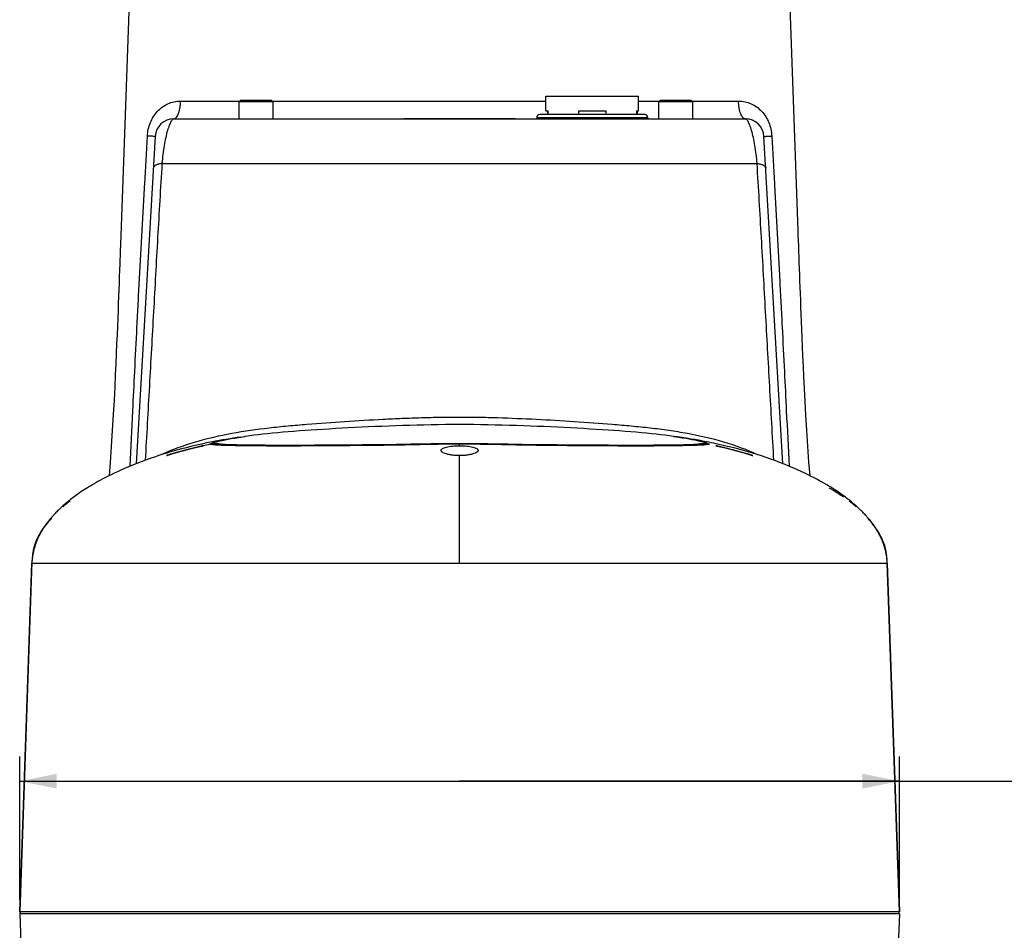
# Model space of a CAD drawing. Header units: millimetres. Extents: x 20 to 4180, y 42 to 2950.
# Tile 51 of 133: x 3286 to 3485, y 914 to 1099. Entities that reach past the tile are written whole.
import ezdxf

# ---------------------------------------------------------------- set-up
doc = ezdxf.new("R2010")
doc.units = ezdxf.units.MM
doc.header["$LTSCALE"] = 231.275
doc.layers.get('0').update_dxf_attribs({"linetype": 'CONTINUOUS'})
doc.layers.add('RIGHT_VIEW_VBL5', color=7, linetype='CONTINUOUS')
doc.layers.add('TOP_ASM_PBL8', color=7, linetype='CONTINUOUS')
doc.styles.get("Standard").update_dxf_attribs({"font": 'malgun.ttf'})
doc.dimstyles.new('DIMSTYLE_1', dxfattribs={"dimtxt": 20, "dimasz": 7.5, "dimexe": 1, "dimexo": 0.5, "dimgap": 1, "dimtad": 1, "dimlfac": 0.8, "dimdsep": 46, "dimtxsty": 'Standard', "dimblk": '_FILLED', "dimblk1": '_FILLED', "dimblk2": '_FILLED', "dimcen": 0.09, "dimclrt": 134, "dimazin": 2, "dimtp": 0.5, "dimtm": 0.5, "dimtfac": 1, "dimtofl": 0, "dimtmove": 0, "dimatfit": 3, "dimldrblk": '_FILLED', "dimfxl": 1, "dimtolj": 1, "dimarcsym": 0})

# ---------------------------------------------------------------- blocks, each defined once
blk = doc.blocks.new('_FILLED')
at = {"color": 0, "linetype": 'ByBlock'}
blk.add_solid([(0, 0), (-1, 0.2), (-1, -0.2)], dxfattribs=at)
blk = doc.blocks.new('*D27')
at = {"color": 134, "transparency": 16777216}
for p, q in [((3284.94, 896.2), (3284.94, 925.16)), ((3463.07, 896.2), (3463.07, 925.16)), ((3284.94, 920.16), (3374.01, 920.16)), ((3463.07, 920.16), (3374.01, 920.16)), ((3374.01, 920.16), (3683.69, 920.16))]:
    blk.add_line(p, q, dxfattribs=at)
at = {"color": 134, "transparency": 16777216, "xscale": 7.5, "yscale": 7.5, "zscale": 7.5, "rotation": 180}
blk.add_blockref('_FILLED', (3284.94, 920.16), dxfattribs=at)
at = {"color": 134, "transparency": 16777216, "xscale": 7.5, "yscale": 7.5, "zscale": 7.5}
blk.add_blockref('_FILLED', (3463.07, 920.16), dxfattribs=at)
at = {"color": 134, "transparency": 16777216, "insert": (3616.28, 945.16), "char_height": 20, "width": 67.4074, "attachment_point": 1, "line_spacing_factor": 0.9}
blk.add_mtext('142.5', dxfattribs=at)
blk = doc.blocks.new('TOP_ASM_PBL8', base_point=(3491.981, 1026.989))
at = {"layer": 'TOP_ASM_PBL8', "color": 7}
for p, q in [((3442.564, 1031.742), (3440.648, 1085.421)), ((3391.5, 1055.954), (3391.5, 1058.953)), ((3391.5, 1058.953), (3410.264, 1058.953)), ((3410.264, 1055.954), (3410.264, 1058.953)), ((3329.319, 1057.767), (3329.632, 1058.08)), ((3329.319, 1057.767), (3329.319, 1054.33)), ((3336.194, 1057.767), (3329.319, 1057.767)), ((3335.882, 1058.08), (3329.632, 1058.08)), ((3336.194, 1057.767), (3335.882, 1058.08)), ((3336.194, 1057.767), (3336.194, 1054.33)), ((3414.319, 1057.767), (3414.632, 1058.08)), ((3414.319, 1057.767), (3414.319, 1054.33)), ((3421.194, 1057.767), (3414.319, 1057.767)), ((3420.882, 1058.08), (3414.632, 1058.08)), ((3421.194, 1057.767), (3420.882, 1058.08)), ((3421.194, 1057.767), (3421.194, 1054.33)), ((3411.502, 1055.206), (3390.261, 1055.206)), ((3391.5, 1055.954), (3391.932, 1055.954)), ((3391.817, 1055.954), (3391.817, 1055.206)), ((3391.932, 1055.206), (3391.932, 1055.954)), ((3398.067, 1055.954), (3398.067, 1055.206)), ((3398.067, 1055.954), (3403.696, 1055.954)), ((3403.696, 1055.206), (3403.696, 1055.954)), ((3409.832, 1055.954), (3409.832, 1055.206)), ((3409.832, 1055.954), (3410.264, 1055.954)), ((3409.947, 1055.954), (3409.947, 1055.206)), ((3306.215, 1053.189), (3305.413, 1030.721)), ((3316.118, 1054.33), (3431.894, 1054.33)), ((3389.626, 1054.571), (3389.626, 1054.33)), ((3412.137, 1054.571), (3389.626, 1054.571)), ((3412.137, 1054.571), (3412.137, 1054.33)), ((3312.376, 1050.798), (3308.55, 984.479)), ((3439.464, 984.478), (3435.637, 1050.796)), ((3313.751, 1045.309), (3434.254, 1045.309)), ((3442.601, 1030.711), (3442.564, 1031.742)), ((3305.413, 1030.721), (3305.294, 1027.373)), ((3442.887, 1022.754), (3442.797, 1025.22)), ((3329.724, 989.879), (3330.508, 989.992)), ((3417.33, 990.016), (3417.574, 989.982)), ((3323.798, 988.471), (3323.771, 988.467)), ((3323.828, 988.475), (3323.798, 988.471)), ((3323.853, 988.478), (3323.828, 988.475)), ((3323.882, 988.482), (3323.853, 988.478)), ((3323.914, 988.486), (3323.882, 988.482)), ((3323.95, 988.49), (3323.914, 988.486)), ((3323.988, 988.494), (3323.95, 988.49)), ((3324.031, 988.498), (3323.988, 988.494)), ((3325.399, 988.459), (3325.33, 988.468)), ((3325.46, 988.451), (3325.399, 988.459)), ((3325.537, 988.439), (3325.46, 988.451)), ((3325.68, 988.418), (3325.537, 988.439)), ((3325.732, 988.41), (3325.68, 988.418)), ((3325.765, 988.406), (3325.732, 988.41)), ((3325.798, 988.401), (3325.765, 988.406)), ((3325.831, 988.397), (3325.798, 988.401)), ((3325.868, 988.392), (3325.831, 988.397)), ((3325.91, 988.388), (3325.868, 988.392)), ((3325.957, 988.383), (3325.91, 988.388)), ((3326.01, 988.377), (3325.957, 988.383)), ((3326.067, 988.372), (3326.01, 988.377)), ((3326.131, 988.366), (3326.067, 988.372)), ((3326.2, 988.361), (3326.131, 988.366)), ((3326.276, 988.356), (3326.2, 988.361)), ((3326.363, 988.35), (3326.276, 988.356)), ((3326.462, 988.344), (3326.363, 988.35)), ((3326.572, 988.339), (3326.462, 988.344)), ((3326.694, 988.333), (3326.572, 988.339)), ((3326.902, 988.325), (3326.694, 988.333)), ((3327.138, 988.317), (3326.902, 988.325)), ((3327.399, 988.308), (3327.138, 988.317)), ((3327.786, 988.297), (3327.399, 988.308)), ((3328.105, 988.289), (3327.786, 988.297)), ((3328.45, 988.28), (3328.105, 988.289)), ((3328.823, 988.272), (3328.45, 988.28)), ((3329.227, 988.264), (3328.823, 988.272)), ((3329.664, 988.256), (3329.227, 988.264)), ((3330.137, 988.248), (3329.664, 988.256)), ((3330.65, 988.24), (3330.137, 988.248)), ((3331.208, 988.233), (3330.65, 988.24)), ((3331.817, 988.225), (3331.208, 988.233)), ((3332.488, 988.219), (3331.817, 988.225)), ((3333.235, 988.212), (3332.488, 988.219)), ((3334.068, 988.206), (3333.235, 988.212)), ((3334.672, 988.202), (3334.068, 988.206)), ((3335.317, 988.199), (3334.672, 988.202)), ((3336.004, 988.196), (3335.317, 988.199)), ((3336.736, 988.194), (3336.004, 988.196)), ((3337.514, 988.193), (3336.736, 988.194)), ((3338.341, 988.192), (3337.514, 988.193)), ((3339.22, 988.191), (3338.341, 988.192)), ((3340.156, 988.192), (3339.22, 988.191)), ((3341.152, 988.194), (3340.156, 988.192)), ((3342.216, 988.196), (3341.152, 988.194)), ((3343.358, 988.2), (3342.216, 988.196)), ((3344.589, 988.205), (3343.358, 988.2)), ((3345.93, 988.212), (3344.589, 988.205)), ((3347.418, 988.22), (3345.93, 988.212)), ((3349.087, 988.232), (3347.418, 988.22)), ((3350.972, 988.246), (3349.087, 988.232)), ((3374.007, 988.516), (3371.098, 988.521)), ((3374.007, 988.12), (3374.007, 988.516)), ((3408.488, 988.191), (3407.213, 988.193)), ((3409.636, 988.192), (3408.488, 988.191)), ((3410.676, 988.193), (3409.636, 988.192)), ((3411.618, 988.195), (3410.676, 988.193)), ((3412.474, 988.198), (3411.618, 988.195)), ((3413.251, 988.202), (3412.474, 988.198)), ((3413.96, 988.206), (3413.251, 988.202)), ((3414.61, 988.211), (3413.96, 988.206)), ((3415.212, 988.216), (3414.61, 988.211)), ((3415.769, 988.221), (3415.212, 988.216)), ((3416.279, 988.226), (3415.769, 988.221)), ((3416.934, 988.234), (3416.279, 988.226)), ((3417.522, 988.242), (3416.934, 988.234)), ((3418.019, 988.25), (3417.522, 988.242)), ((3418.467, 988.258), (3418.019, 988.25)), ((3418.969, 988.267), (3418.467, 988.258)), ((3419.415, 988.277), (3418.969, 988.267)), ((3419.815, 988.286), (3419.415, 988.277)), ((3420.175, 988.296), (3419.815, 988.286)), ((3420.5, 988.305), (3420.175, 988.296)), ((3420.793, 988.314), (3420.5, 988.305)), ((3421.054, 988.323), (3420.793, 988.314)), ((3421.237, 988.33), (3421.054, 988.323)), ((3421.398, 988.337), (3421.237, 988.33)), ((3421.505, 988.342), (3421.398, 988.337)), ((3421.6, 988.347), (3421.505, 988.342)), ((3421.684, 988.352), (3421.6, 988.347)), ((3421.759, 988.357), (3421.684, 988.352)), ((3421.804, 988.36), (3421.759, 988.357)), ((3421.847, 988.363), (3421.804, 988.36)), ((3421.887, 988.367), (3421.847, 988.363)), ((3421.925, 988.37), (3421.887, 988.367)), ((3421.961, 988.373), (3421.925, 988.37)), ((3422.013, 988.378), (3421.961, 988.373)), ((3422.061, 988.383), (3422.013, 988.378)), ((3422.105, 988.388), (3422.061, 988.383)), ((3422.145, 988.392), (3422.105, 988.388)), ((3422.181, 988.397), (3422.145, 988.392)), ((3422.213, 988.401), (3422.181, 988.397)), ((3422.243, 988.405), (3422.213, 988.401)), ((3422.273, 988.409), (3422.243, 988.405)), ((3422.315, 988.415), (3422.273, 988.409)), ((3422.518, 988.445), (3422.315, 988.415)), ((3422.571, 988.453), (3422.518, 988.445)), ((3422.628, 988.461), (3422.571, 988.453)), ((3422.67, 988.466), (3422.628, 988.461)), ((3422.715, 988.472), (3422.67, 988.466)), ((3422.764, 988.478), (3422.715, 988.472)), ((3423.397, 988.52), (3423.347, 988.519)), ((3423.446, 988.521), (3423.397, 988.52)), ((3423.493, 988.521), (3423.446, 988.521)), ((3423.539, 988.52), (3423.493, 988.521)), ((3423.584, 988.52), (3423.539, 988.52)), ((3423.627, 988.519), (3423.584, 988.52)), ((3423.67, 988.517), (3423.627, 988.519)), ((3423.712, 988.516), (3423.67, 988.517)), ((3423.754, 988.514), (3423.712, 988.516)), ((3423.794, 988.512), (3423.754, 988.514)), ((3423.833, 988.509), (3423.794, 988.512)), ((3423.872, 988.507), (3423.833, 988.509)), ((3423.91, 988.504), (3423.872, 988.507)), ((3423.946, 988.501), (3423.91, 988.504)), ((3423.982, 988.498), (3423.946, 988.501)), ((3424.017, 988.494), (3423.982, 988.498)), ((3424.051, 988.491), (3424.017, 988.494)), ((3424.084, 988.487), (3424.051, 988.491)), ((3424.115, 988.484), (3424.084, 988.487)), ((3424.144, 988.48), (3424.115, 988.484)), ((3424.172, 988.477), (3424.144, 988.48)), ((3424.197, 988.474), (3424.172, 988.477)), ((3424.227, 988.47), (3424.197, 988.474)), ((3424.25, 988.466), (3424.227, 988.47)), ((3424.598, 988.404), (3424.577, 988.407)), ((3424.582, 988.41), (3424.599, 988.404)), ((3424.598, 988.404), (3424.582, 988.408)), ((3374.007, 964.329), (3374.007, 986.123)), ((3294.793, 976.668), (3294.625, 976.535)), ((3294.962, 976.799), (3294.793, 976.668)), ((3295.127, 976.925), (3294.962, 976.799)), ((3453.051, 976.799), (3452.887, 976.925)), ((3453.221, 976.668), (3453.051, 976.799)), ((3453.389, 976.535), (3453.221, 976.668)), ((3290.018, 971.773), (3289.928, 971.644)), ((3290.093, 971.879), (3290.018, 971.773)), ((3290.152, 971.961), (3290.093, 971.879)), ((3290.211, 972.043), (3290.152, 971.961)), ((3290.236, 972.078), (3290.211, 972.043)), ((3290.236, 972.078), (3290.235, 972.076)), ((3290.235, 972.076), (3290.236, 972.078)), ((3457.842, 971.989), (3457.778, 972.076)), ((3457.899, 971.91), (3457.842, 971.989)), ((3287.974, 967.67), (3287.972, 967.661)), ((3459.868, 968.185), (3459.828, 968.298)), ((3459.897, 968.102), (3459.868, 968.185)), ((3459.919, 968.035), (3459.897, 968.102)), ((3459.92, 968.039), (3459.92, 968.036)), ((3460.041, 967.665), (3460.038, 967.673)), ((3287.443, 965.069), (3287.437, 964.98)), ((3287.449, 965.145), (3287.443, 965.069)), ((3287.455, 965.213), (3287.449, 965.145)), ((3287.471, 965.376), (3287.455, 965.213)), ((3287.488, 965.555), (3287.471, 965.376)), ((3287.5, 965.675), (3287.488, 965.555)), ((3460.512, 965.689), (3460.497, 965.827)), ((3460.529, 965.52), (3460.512, 965.689)), ((3460.551, 965.287), (3460.529, 965.52)), ((3460.561, 965.184), (3460.551, 965.287)), ((3460.567, 965.107), (3460.561, 965.184)), ((3287.415, 964.592), (3284.939, 893.707)), ((3284.943, 893.705), (3287.409, 964.329)), ((3287.41, 964.329), (3287.405, 964.331)), ((3287.41, 964.329), (3287.405, 964.331)), ((3287.409, 964.329), (3460.604, 964.329)), ((3460.6, 964.552), (3460.594, 964.689)), ((3460.606, 964.398), (3460.6, 964.552)), ((3460.608, 964.331), (3460.604, 964.329)), ((3460.604, 964.329), (3463.07, 893.705)), ((3463.075, 893.707), (3460.606, 964.398)), ((3284.943, 893.705), (3284.939, 893.707)), ((3463.07, 893.705), (3284.943, 893.705)), ((3284.957, 893.317), (3285.798, 869.243)), ((3463.057, 893.317), (3284.957, 893.317)), ((3284.961, 893.389), (3284.958, 893.356)), ((3284.962, 893.395), (3284.961, 893.389)), ((3284.969, 893.427), (3284.962, 893.395)), ((3284.97, 893.431), (3284.969, 893.427)), ((3284.981, 893.463), (3284.97, 893.431)), ((3284.983, 893.468), (3284.981, 893.463)), ((3285.018, 893.536), (3285.016, 893.533)), ((3285.019, 893.538), (3285.018, 893.536)), ((3285.021, 893.539), (3285.019, 893.538)), ((3285.022, 893.542), (3285.021, 893.539)), ((3285.023, 893.543), (3285.022, 893.542)), ((3285.025, 893.545), (3285.023, 893.543)), ((3285.026, 893.548), (3285.025, 893.545)), ((3285.029, 893.552), (3285.026, 893.548)), ((3285.035, 893.56), (3285.029, 893.552)), ((3285.037, 893.563), (3285.035, 893.56)), ((3285.041, 893.569), (3285.037, 893.563)), ((3285.043, 893.571), (3285.041, 893.569)), ((3285.045, 893.574), (3285.043, 893.571)), ((3285.047, 893.577), (3285.045, 893.574)), ((3285.049, 893.58), (3285.047, 893.577)), ((3285.051, 893.582), (3285.049, 893.58)), ((3285.052, 893.584), (3285.051, 893.582)), ((3285.054, 893.587), (3285.052, 893.584)), ((3285.059, 893.594), (3285.057, 893.591)), ((3463.057, 893.317), (3462.216, 869.243)), ((3462.958, 893.588), (3462.957, 893.591)), ((3462.964, 893.58), (3462.963, 893.582)), ((3462.967, 893.576), (3462.966, 893.578)), ((3462.968, 893.575), (3462.967, 893.576)), ((3462.969, 893.573), (3462.968, 893.575)), ((3462.97, 893.572), (3462.969, 893.573)), ((3462.971, 893.57), (3462.97, 893.572)), ((3462.972, 893.569), (3462.971, 893.57)), ((3462.973, 893.568), (3462.972, 893.569)), ((3462.974, 893.566), (3462.973, 893.568)), ((3462.975, 893.565), (3462.974, 893.566)), ((3462.976, 893.563), (3462.975, 893.565)), ((3462.978, 893.561), (3462.976, 893.563)), ((3462.984, 893.552), (3462.978, 893.561)), ((3462.987, 893.548), (3462.984, 893.552)), ((3462.989, 893.546), (3462.987, 893.548)), ((3462.99, 893.543), (3462.989, 893.546)), ((3462.991, 893.542), (3462.99, 893.543)), ((3462.993, 893.54), (3462.991, 893.542)), ((3462.994, 893.538), (3462.993, 893.54)), ((3462.995, 893.536), (3462.994, 893.538))]:
    blk.add_line(p, q, dxfattribs=at)
for points in [[(3308.68, 1122.24), (3308.675, 1122.112), (3308.671, 1121.983), (3306.215, 1053.189)], [(3442.797, 1025.22), (3442.677, 1028.587), (3442.601, 1030.711)], [(3305.294, 1027.373), (3305.207, 1024.966), (3305.161, 1023.679), (3305.113, 1022.386), (3305.065, 1021.082), (3305.015, 1019.743), (3304.962, 1018.357), (3304.906, 1016.926), (3304.848, 1015.452), (3304.787, 1013.926), (3304.722, 1012.319), (3304.651, 1010.607), (3304.573, 1008.779), (3304.487, 1006.825), (3304.393, 1004.729), (3304.288, 1002.469), (3304.17, 1000.024), (3304.035, 997.365), (3303.878, 994.469), (3303.692, 991.28), (3303.479, 987.957), (3303.247, 984.73), (3303.025, 982.034)], [(3444.988, 982.034), (3444.763, 984.782), (3444.531, 988.004), (3444.32, 991.3), (3444.142, 994.345), (3443.991, 997.139), (3443.859, 999.707), (3443.744, 1002.077), (3443.641, 1004.272), (3443.549, 1006.314), (3443.465, 1008.221), (3443.388, 1010.008), (3443.318, 1011.686), (3443.253, 1013.264), (3443.193, 1014.756), (3443.136, 1016.189), (3443.082, 1017.581), (3443.03, 1018.934), (3442.98, 1020.244), (3442.932, 1021.512), (3442.887, 1022.754)], [(3374.007, 992.405), (3372.583, 992.401), (3371.136, 992.389), (3369.688, 992.37), (3368.24, 992.345), (3366.796, 992.314), (3365.356, 992.279), (3363.921, 992.239), (3362.493, 992.195), (3361.073, 992.147), (3359.663, 992.095), (3358.264, 992.041), (3356.877, 991.983), (3355.503, 991.922), (3354.144, 991.859), (3352.8, 991.793), (3351.472, 991.725), (3350.163, 991.655), (3348.873, 991.582), (3347.605, 991.508), (3346.358, 991.431), (3345.135, 991.353), (3343.934, 991.272), (3342.752, 991.19), (3341.589, 991.106), (3340.449, 991.02), (3339.331, 990.931), (3338.239, 990.839), (3337.177, 990.745), (3336.146, 990.649), (3335.149, 990.55), (3334.186, 990.448), (3333.256, 990.343), (3332.362, 990.236), (3331.506, 990.127), (3330.688, 990.017), (3330.509, 989.992)], [(3417.33, 990.016), (3416.513, 990.127), (3415.657, 990.236), (3414.761, 990.343), (3413.83, 990.448), (3412.866, 990.55), (3411.868, 990.649), (3410.837, 990.745), (3409.774, 990.839), (3408.682, 990.931), (3407.566, 991.019), (3406.427, 991.106), (3405.267, 991.19), (3404.085, 991.272), (3402.88, 991.352), (3401.654, 991.431), (3400.405, 991.508), (3399.137, 991.582), (3397.847, 991.655), (3396.539, 991.725), (3395.212, 991.793), (3393.868, 991.859), (3392.509, 991.922), (3391.135, 991.983), (3389.747, 992.041), (3388.348, 992.096), (3386.938, 992.147), (3385.518, 992.195), (3384.09, 992.239), (3382.655, 992.279), (3381.215, 992.315), (3379.771, 992.345), (3378.325, 992.37), (3376.878, 992.389), (3375.43, 992.401), (3374.007, 992.405)], [(3329.724, 989.879), (3328.963, 989.765), (3328.22, 989.65), (3327.485, 989.533), (3326.754, 989.411), (3326.029, 989.286), (3325.315, 989.159), (3324.607, 989.028), (3323.902, 988.893), (3323.2, 988.754), (3322.504, 988.611), (3321.818, 988.465), (3321.138, 988.315), (3320.461, 988.161), (3319.782, 988.001), (3319.095, 987.834), (3318.395, 987.658), (3317.678, 987.47), (3316.947, 987.273), (3316.208, 987.067), (3315.462, 986.851), (3314.7, 986.622), (3313.912, 986.378), (3313.094, 986.115), (3312.243, 985.832), (3311.355, 985.525), (3310.441, 985.197), (3309.524, 984.856), (3308.628, 984.51), (3307.771, 984.168), (3306.957, 983.832), (3306.184, 983.502), (3305.451, 983.18), (3304.756, 982.864), (3304.097, 982.556), (3303.472, 982.256), (3302.879, 981.962), (3302.314, 981.675), (3301.777, 981.394), (3301.267, 981.121), (3300.783, 980.856), (3300.323, 980.597), (3299.884, 980.344), (3299.466, 980.097), (3299.068, 979.857), (3298.69, 979.623), (3298.33, 979.396), (3297.986, 979.175), (3297.659, 978.96), (3297.346, 978.75), (3297.048, 978.546), (3296.761, 978.346), (3296.487, 978.151), (3296.223, 977.96), (3295.97, 977.773), (3295.724, 977.589), (3295.486, 977.407), (3295.253, 977.226), (3295.026, 977.046), (3294.805, 976.868), (3294.588, 976.69), (3294.377, 976.514), (3294.17, 976.338), (3293.968, 976.163), (3293.769, 975.987), (3293.567, 975.806), (3293.366, 975.622), (3293.169, 975.438), (3292.977, 975.256), (3292.793, 975.078), (3292.616, 974.903), (3292.447, 974.734), (3292.288, 974.571), (3292.138, 974.416), (3291.997, 974.268), (3291.865, 974.127), (3291.74, 973.992), (3291.62, 973.86), (3291.503, 973.73), (3291.39, 973.603), (3291.28, 973.477), (3291.171, 973.351), (3291.06, 973.221), (3290.943, 973.082), (3290.816, 972.928), (3290.679, 972.76), (3290.535, 972.579), (3290.386, 972.386), (3290.232, 972.183), (3290.074, 971.969), (3289.914, 971.746), (3289.751, 971.511), (3289.584, 971.264), (3289.414, 971.002), (3289.241, 970.725), (3289.069, 970.439), (3288.903, 970.148), (3288.745, 969.858), (3288.598, 969.571), (3288.464, 969.294), (3288.343, 969.027), (3288.235, 968.773), (3288.139, 968.531), (3288.054, 968.301), (3287.981, 968.087), (3287.92, 967.891), (3287.866, 967.708), (3287.818, 967.53), (3287.774, 967.353), (3287.735, 967.181), (3287.7, 967.02), (3287.67, 966.868), (3287.644, 966.725), (3287.621, 966.589), (3287.6, 966.458), (3287.581, 966.334), (3287.565, 966.215), (3287.55, 966.104), (3287.537, 966.001), (3287.526, 965.907), (3287.516, 965.822), (3287.5, 965.675)], [(3460.497, 965.827), (3460.488, 965.905), (3460.478, 965.991), (3460.466, 966.084), (3460.453, 966.184), (3460.438, 966.292), (3460.422, 966.405), (3460.403, 966.524), (3460.382, 966.649), (3460.36, 966.778), (3460.334, 966.913), (3460.306, 967.053), (3460.275, 967.199), (3460.239, 967.354), (3460.198, 967.52), (3460.149, 967.703), (3460.09, 967.903), (3460.021, 968.118), (3459.942, 968.349), (3459.85, 968.594), (3459.744, 968.856), (3459.625, 969.131), (3459.491, 969.418), (3459.343, 969.716), (3459.181, 970.022), (3459.006, 970.334), (3458.821, 970.647), (3458.632, 970.952), (3458.446, 971.241), (3458.264, 971.511), (3458.087, 971.765), (3457.913, 972.007), (3457.742, 972.237), (3457.575, 972.455), (3457.414, 972.66), (3457.261, 972.851), (3457.118, 973.026), (3456.987, 973.182), (3456.865, 973.326), (3456.747, 973.462), (3456.628, 973.599), (3456.506, 973.736), (3456.379, 973.876), (3456.249, 974.019), (3456.112, 974.167), (3455.966, 974.322), (3455.81, 974.485), (3455.644, 974.656), (3455.466, 974.835), (3455.279, 975.021), (3455.083, 975.212), (3454.878, 975.407), (3454.668, 975.604), (3454.452, 975.801), (3454.235, 975.996), (3454.02, 976.185), (3453.803, 976.373), (3453.58, 976.561), (3453.353, 976.75), (3453.12, 976.94), (3452.881, 977.131), (3452.636, 977.323), (3452.384, 977.517), (3452.126, 977.712), (3451.859, 977.91), (3451.58, 978.112), (3451.289, 978.32), (3450.984, 978.533), (3450.664, 978.752), (3450.329, 978.977), (3449.975, 979.208), (3449.603, 979.447), (3449.212, 979.692), (3448.799, 979.945), (3448.365, 980.205), (3447.908, 980.472), (3447.426, 980.746), (3446.92, 981.027), (3446.384, 981.316), (3445.818, 981.614), (3445.219, 981.92), (3444.586, 982.234), (3443.918, 982.555), (3443.21, 982.886), (3442.462, 983.224), (3441.671, 983.571), (3440.836, 983.924), (3439.951, 984.286), (3439.013, 984.655), (3438.034, 985.027), (3437.041, 985.389), (3436.07, 985.729), (3435.142, 986.042), (3434.252, 986.33), (3433.395, 986.597), (3432.564, 986.847), (3431.765, 987.078), (3431.004, 987.29), (3430.28, 987.485), (3429.588, 987.665), (3428.926, 987.832), (3428.291, 987.987), (3427.682, 988.131), (3427.099, 988.265), (3426.539, 988.39), (3426.001, 988.507), (3425.485, 988.616), (3424.989, 988.718), (3424.511, 988.814), (3424.051, 988.905), (3423.608, 988.99), (3423.18, 989.07), (3422.768, 989.146), (3422.37, 989.218), (3421.986, 989.286), (3421.616, 989.35), (3421.259, 989.411), (3420.916, 989.469), (3420.584, 989.523), (3420.266, 989.575), (3419.959, 989.624), (3419.663, 989.671), (3419.377, 989.715), (3419.098, 989.758), (3418.826, 989.799), (3418.56, 989.839), (3418.299, 989.877), (3418.043, 989.915), (3417.57, 989.983)], [(3325.33, 988.468), (3325.292, 988.473), (3325.252, 988.478), (3325.21, 988.483), (3325.165, 988.488), (3325.12, 988.492), (3325.075, 988.496), (3325.031, 988.5), (3324.986, 988.504), (3324.942, 988.507), (3324.898, 988.51), (3324.854, 988.512), (3324.81, 988.514), (3324.765, 988.516), (3324.721, 988.518), (3324.678, 988.519), (3324.636, 988.52), (3324.596, 988.52), (3324.557, 988.521), (3324.519, 988.521), (3324.482, 988.52), (3324.447, 988.52), (3324.414, 988.519), (3324.381, 988.518), (3324.35, 988.518), (3324.32, 988.516), (3324.29, 988.515), (3324.261, 988.514), (3324.232, 988.512), (3324.205, 988.511), (3324.177, 988.509), (3324.151, 988.507), (3324.125, 988.505), (3324.101, 988.504), (3324.076, 988.502), (3324.031, 988.498)], [(3371.098, 988.521), (3369.653, 988.513), (3368.234, 988.493), (3366.842, 988.465), (3365.466, 988.435), (3364.086, 988.405), (3362.683, 988.377), (3361.256, 988.353), (3359.817, 988.334), (3358.379, 988.317), (3356.963, 988.302), (3355.598, 988.288), (3354.311, 988.276), (3353.117, 988.265), (3352.008, 988.255), (3350.972, 988.246)], [(3407.213, 988.193), (3405.785, 988.196), (3405.002, 988.199), (3404.164, 988.202), (3403.265, 988.206), (3402.301, 988.21), (3401.267, 988.216), (3400.151, 988.223), (3398.935, 988.232), (3397.659, 988.241), (3396.362, 988.252), (3395.045, 988.263), (3393.712, 988.276), (3392.358, 988.289), (3390.979, 988.303), (3389.577, 988.318), (3388.153, 988.334), (3386.717, 988.354), (3385.284, 988.378), (3383.867, 988.406), (3382.474, 988.436), (3381.104, 988.467), (3379.751, 988.494), (3378.375, 988.513), (3376.937, 988.521), (3375.459, 988.519), (3374.007, 988.516)], [(3423.347, 988.519), (3423.321, 988.519), (3423.295, 988.518), (3423.269, 988.517), (3423.242, 988.516), (3423.215, 988.515), (3423.187, 988.514), (3423.16, 988.512), (3423.132, 988.511), (3423.104, 988.509), (3423.076, 988.507), (3423.048, 988.505), (3423.02, 988.503), (3422.991, 988.501), (3422.962, 988.498), (3422.933, 988.496), (3422.904, 988.493), (3422.875, 988.49), (3422.845, 988.487), (3422.817, 988.484), (3422.764, 988.478)], [(3289.928, 971.644), (3289.877, 971.57), (3289.822, 971.489), (3289.764, 971.403), (3289.702, 971.309), (3289.636, 971.208), (3289.566, 971.098), (3289.491, 970.98), (3289.413, 970.852), (3289.331, 970.717), (3289.248, 970.576), (3289.165, 970.432), (3289.083, 970.286), (3289.005, 970.143), (3288.932, 970.007), (3288.865, 969.877), (3288.802, 969.751), (3288.743, 969.631), (3288.687, 969.516), (3288.636, 969.405), (3288.587, 969.299), (3288.542, 969.198), (3288.5, 969.101), (3288.46, 969.008), (3288.423, 968.92), (3288.388, 968.834), (3288.354, 968.749), (3288.321, 968.665), (3288.29, 968.584), (3288.26, 968.505), (3288.233, 968.43), (3288.207, 968.359), (3288.184, 968.294), (3288.145, 968.182)], [(3459.828, 968.298), (3459.805, 968.364), (3459.779, 968.436), (3459.75, 968.512), (3459.72, 968.592), (3459.689, 968.674), (3459.656, 968.758), (3459.622, 968.843), (3459.586, 968.931), (3459.548, 969.021), (3459.508, 969.115), (3459.465, 969.213), (3459.419, 969.315), (3459.37, 969.423), (3459.317, 969.535), (3459.261, 969.652), (3459.2, 969.774), (3459.136, 969.901), (3459.068, 970.032), (3458.994, 970.17), (3458.915, 970.314), (3458.831, 970.463), (3458.747, 970.608), (3458.665, 970.746), (3458.586, 970.876), (3458.51, 970.999), (3458.437, 971.114), (3458.367, 971.223), (3458.3, 971.326), (3458.237, 971.421), (3458.177, 971.511), (3458.12, 971.594), (3458.067, 971.671), (3458.018, 971.741), (3457.973, 971.805), (3457.899, 971.91)], [(3288.145, 968.182), (3288.129, 968.137), (3288.096, 968.039)], [(3287.437, 964.98), (3287.433, 964.928), (3287.429, 964.868), (3287.425, 964.801), (3287.422, 964.73), (3287.415, 964.592)], [(3460.594, 964.689), (3460.59, 964.766), (3460.586, 964.842), (3460.581, 964.911), (3460.578, 964.97), (3460.574, 965.02), (3460.567, 965.107)], [(3284.958, 893.356), (3284.957, 893.334), (3284.957, 893.317)], [(3285.016, 893.533), (3285.015, 893.532), (3285.014, 893.53), (3285.013, 893.528), (3285.012, 893.525), (3285.01, 893.523), (3285.008, 893.519), (3285.006, 893.516), (3285.003, 893.511), (3285, 893.505), (3284.996, 893.498), (3284.992, 893.49), (3284.988, 893.48), (3284.983, 893.468)], [(3285.057, 893.591), (3285.056, 893.589), (3285.054, 893.587)], [(3285.062, 893.598), (3285.061, 893.597), (3285.059, 893.594)], [(3285.066, 893.603), (3285.065, 893.601), (3285.062, 893.598)], [(3285.07, 893.608), (3285.068, 893.606), (3285.066, 893.603)], [(3285.075, 893.615), (3285.073, 893.614), (3285.072, 893.612), (3285.07, 893.608)], [(3285.081, 893.623), (3285.079, 893.621), (3285.078, 893.619), (3285.075, 893.615)], [(3285.087, 893.632), (3285.085, 893.63), (3285.084, 893.627), (3285.081, 893.623)], [(3285.093, 893.641), (3285.092, 893.639), (3285.09, 893.636), (3285.087, 893.632)], [(3285.104, 893.656), (3285.102, 893.654), (3285.101, 893.651), (3285.099, 893.648), (3285.097, 893.646), (3285.093, 893.641)], [(3285.114, 893.67), (3285.112, 893.667), (3285.11, 893.664), (3285.108, 893.662), (3285.104, 893.656)], [(3285.13, 893.691), (3285.127, 893.688), (3285.125, 893.685), (3285.123, 893.682), (3285.121, 893.679), (3285.119, 893.676), (3285.114, 893.67)], [(3285.14, 893.705), (3285.139, 893.705), (3285.137, 893.701), (3285.134, 893.698), (3285.13, 893.691)], [(3462.888, 893.685), (3462.886, 893.688), (3462.884, 893.69), (3462.883, 893.693), (3462.881, 893.695), (3462.879, 893.698), (3462.877, 893.701), (3462.875, 893.703), (3462.874, 893.705)], [(3462.902, 893.666), (3462.9, 893.668), (3462.899, 893.671), (3462.897, 893.673), (3462.895, 893.676), (3462.893, 893.678), (3462.892, 893.68), (3462.888, 893.685)], [(3462.912, 893.653), (3462.91, 893.655), (3462.908, 893.657), (3462.907, 893.659), (3462.905, 893.662), (3462.902, 893.666)], [(3462.92, 893.641), (3462.919, 893.643), (3462.918, 893.645), (3462.916, 893.647), (3462.915, 893.649), (3462.912, 893.653)], [(3462.929, 893.629), (3462.927, 893.631), (3462.926, 893.633), (3462.925, 893.635), (3462.923, 893.637), (3462.92, 893.641)], [(3462.934, 893.622), (3462.933, 893.624), (3462.931, 893.626), (3462.929, 893.629)], [(3462.939, 893.615), (3462.938, 893.617), (3462.936, 893.619), (3462.934, 893.622)], [(3462.943, 893.609), (3462.942, 893.61), (3462.941, 893.612), (3462.939, 893.615)], [(3462.948, 893.603), (3462.947, 893.604), (3462.946, 893.606), (3462.943, 893.609)], [(3462.951, 893.599), (3462.95, 893.6), (3462.948, 893.603)], [(3462.954, 893.594), (3462.953, 893.596), (3462.951, 893.599)], [(3462.957, 893.591), (3462.956, 893.592), (3462.954, 893.594)], [(3462.961, 893.585), (3462.96, 893.586), (3462.958, 893.588)], [(3462.963, 893.582), (3462.962, 893.583), (3462.961, 893.585)], [(3462.966, 893.578), (3462.965, 893.579), (3462.964, 893.58)], [(3463.057, 893.317), (3463.057, 893.329), (3463.056, 893.351), (3463.054, 893.373), (3463.052, 893.393), (3463.048, 893.412), (3463.043, 893.43), (3463.039, 893.445), (3463.034, 893.459), (3463.029, 893.471), (3463.025, 893.482), (3463.02, 893.491), (3463.017, 893.499), (3463.013, 893.506), (3463.01, 893.512), (3463.007, 893.516), (3463.005, 893.52), (3463.003, 893.523), (3463.002, 893.526), (3463, 893.528), (3462.999, 893.53), (3462.998, 893.532), (3462.997, 893.533), (3462.995, 893.536)]]:
    blk.add_lwpolyline(points, dxfattribs=at)
for centre, radius, start, end in [((3390.261, 1054.571), 0.635, 90, 180), ((3411.502, 1054.571), 0.635, 0, 90), ((3316.12, 1050.58), 3.75, 90.02352, 176.69786), ((3374.007, -8276.886), 9331.223, 89.9306909, 90.069308), ((3431.894, 1050.58), 3.75, 3.30214, 90.00958), ((3347.669, 875.826), 115.161, 102.1579, 102.81184), ((3324.469, 983.515), 5.002, 98.01519, 102.15926), ((3423.545, 983.515), 5.001, 78.03541, 81.89684), ((3313.128, 953.223), 29.763, 128.43952, 130.81944), ((3314.485, 951.526), 31.935, 127.31383, 128.45424), ((3433.528, 951.526), 31.935, 51.54578, 52.68615), ((3434.885, 953.222), 29.764, 49.18266, 51.56046), ((3305.899, 960.608), 19.413, 138.84295, 143.78708), ((3442.11, 960.606), 19.418, 36.20741, 41.18095), ((3300.508, 963.814), 13.111, 162.93978, 172.14846), ((3300.768, 963.745), 13.38, 161.28318, 162.98177), ((3447.245, 963.745), 13.38, 17.03442, 18.70409), ((3447.42, 963.795), 13.199, 7.88905, 17.04605), ((3300.036, 963.881), 12.634, 172.15701, 177.96838), ((3447.978, 963.881), 12.634, 2.03199, 7.85011), ((3285.331, 893.33), 0.375, 170.07132, 176.77303), ((3285.332, 893.33), 0.375, 176.77363, 181.99792), ((3285.332, 893.33), 0.375, 165.06467, 170.07028), ((3285.331, 893.33), 0.375, 164.41015, 165.06334), ((3285.332, 893.33), 0.375, 159.19142, 164.40881), ((3285.331, 893.33), 0.375, 89.99875, 159.19008), ((3462.682, 893.33), 0.375, 358.00024, 90.00109)]:
    blk.add_arc(centre, radius, start, end, dxfattribs=at)
for points, knots in [([(3310.786, 1050.852), (3310.838, 1051.784), (3311.142, 1053.176), (3311.98, 1054.82), (3312.802, 1055.896), (3313.8, 1056.779), (3314.946, 1057.434), (3316.198, 1057.836), (3317.071, 1057.926), (3317.507, 1057.926)], [0, 0, 0, 0, 0.2603323, 0.3879153, 0.5128829, 0.6357165, 0.7572306, 0.8783766, 1, 1, 1, 1]), ([(3316.12, 1054.33), (3316.164, 1054.33), (3316.256, 1054.342), (3316.39, 1054.396), (3316.52, 1054.483), (3316.697, 1054.652), (3316.899, 1054.949), (3317.101, 1055.395), (3317.269, 1055.936), (3317.397, 1056.553), (3317.48, 1057.225), (3317.504, 1057.689), (3317.507, 1057.926)], [0, 0, 0, 0, 0.0326427, 0.0670735, 0.1047693, 0.1467627, 0.2456339, 0.3654103, 0.5045358, 0.6597138, 0.826557, 1, 1, 1, 1]), ([(3317.507, 1057.926), (3318.485, 1057.927), (3322.476, 1057.93), (3326.467, 1057.93), (3329.481, 1057.929)], [0, 0, 0, 0, 0.2449192, 1, 1, 1, 1]), ([(3336.035, 1057.927), (3340.642, 1057.925), (3349.872, 1057.915), (3363.732, 1057.908), (3377.614, 1057.907), (3386.872, 1057.91), (3391.5, 1057.912)], [0, 0, 0, 0, 0.24918, 0.4992348, 0.7497026, 1, 1, 1, 1]), ([(3410.264, 1057.926), (3410.616, 1057.926), (3412.021, 1057.927), (3413.427, 1057.928), (3414.48, 1057.928)], [0, 0, 0, 0, 0.2504914, 1, 1, 1, 1]), ([(3421.033, 1057.929), (3421.834, 1057.929), (3424.992, 1057.93), (3428.15, 1057.929), (3430.506, 1057.926)], [0, 0, 0, 0, 0.2536981, 1, 1, 1, 1]), ([(3431.894, 1054.33), (3431.849, 1054.33), (3431.757, 1054.342), (3431.623, 1054.396), (3431.493, 1054.483), (3431.317, 1054.652), (3431.115, 1054.949), (3430.913, 1055.395), (3430.744, 1055.936), (3430.616, 1056.553), (3430.533, 1057.225), (3430.51, 1057.689), (3430.506, 1057.926)], [0, 0, 0, 0, 0.0326365, 0.0670617, 0.1047531, 0.1467432, 0.2456111, 0.3653879, 0.5045166, 0.6596998, 0.8265496, 1, 1, 1, 1]), ([(3430.506, 1057.926), (3430.942, 1057.926), (3431.815, 1057.836), (3433.067, 1057.433), (3434.214, 1056.779), (3435.212, 1055.896), (3436.034, 1054.82), (3436.872, 1053.175), (3437.176, 1051.784), (3437.227, 1050.852)], [0, 0, 0, 0, 0.1216237, 0.2427666, 0.3642814, 0.4871185, 0.6120903, 0.7396726, 1, 1, 1, 1]), ([(3316.12, 1054.33), (3316.027, 1054.33), (3315.873, 1054.225), (3315.709, 1054.025), (3315.551, 1053.776), (3315.385, 1053.446), (3315.208, 1053.031), (3315.027, 1052.531), (3314.769, 1051.709), (3314.471, 1050.509), (3314.169, 1048.906), (3313.921, 1047.148), (3313.8, 1045.931), (3313.751, 1045.309)], [0, 0, 0, 0, 0.029216, 0.0523048, 0.0827976, 0.1214998, 0.1688389, 0.2248749, 0.2892905, 0.440385, 0.6145541, 0.803363, 1, 1, 1, 1]), ([(3434.254, 1045.309), (3434.205, 1045.931), (3434.083, 1047.149), (3433.836, 1048.906), (3433.535, 1050.508), (3433.238, 1051.708), (3432.982, 1052.53), (3432.802, 1053.03), (3432.626, 1053.445), (3432.46, 1053.775), (3432.303, 1054.024), (3432.14, 1054.224), (3431.987, 1054.329), (3431.894, 1054.33)], [0, 0, 0, 0, 0.1968291, 0.3857046, 0.559815, 0.7108041, 0.7751702, 0.8311763, 0.8785041, 0.9172067, 0.9477073, 0.9708028, 1, 1, 1, 1]), ([(3307.279, 983.964), (3307.468, 987.697), (3307.79, 994.089), (3308.249, 1003.495), (3308.615, 1010.749), (3308.934, 1016.948), (3309.143, 1020.941), (3309.311, 1024.162), (3309.486, 1027.396), (3309.712, 1031.44), (3309.982, 1036.293), (3310.341, 1042.764), (3310.608, 1047.617), (3310.786, 1050.852)], [0, 0, 0, 0, 0.1673958, 0.2866779, 0.4217968, 0.4926905, 0.5646831, 0.6009018, 0.6371748, 0.7097417, 0.7823081, 0.8548735, 1, 1, 1, 1]), ([(3312.352, 1050.792), (3312.33, 1050.791), (3312.273, 1050.792), (3312.107, 1050.794), (3311.804, 1050.805), (3311.339, 1050.825), (3310.984, 1050.842), (3310.786, 1050.852)], [0, 0, 0, 0, 0.0416671, 0.1093024, 0.3192608, 0.6206155, 1, 1, 1, 1]), ([(3312.37, 1050.794), (3312.369, 1050.794), (3312.363, 1050.793), (3312.357, 1050.793), (3312.352, 1050.792)], [0, 0, 0, 0, 0.1889254, 1, 1, 1, 1]), ([(3312.376, 1050.796), (3312.376, 1050.796), (3312.374, 1050.794), (3312.372, 1050.794), (3312.37, 1050.794)], [0, 0, 0, 0, 0.108787, 1, 1, 1, 1]), ([(3435.637, 1050.796), (3435.637, 1050.795), (3435.641, 1050.794), (3435.645, 1050.794), (3435.654, 1050.793), (3435.672, 1050.792), (3435.702, 1050.791), (3435.749, 1050.792), (3435.809, 1050.793), (3435.881, 1050.794), (3435.966, 1050.797), (3436.103, 1050.802), (3436.304, 1050.809), (3436.576, 1050.821), (3436.889, 1050.836), (3437.111, 1050.846), (3437.227, 1050.852)], [0, 0, 0, 0, 0.0013331, 0.004597, 0.0099239, 0.0173317, 0.0383892, 0.0677212, 0.1052309, 0.1507878, 0.2042311, 0.2653708, 0.409841, 0.5821371, 0.7797983, 1, 1, 1, 1]), ([(3437.227, 1050.852), (3437.405, 1047.617), (3437.673, 1042.763), (3438.032, 1036.293), (3438.302, 1031.439), (3438.528, 1027.395), (3438.704, 1024.161), (3438.87, 1020.94), (3439.08, 1016.946), (3439.399, 1010.747), (3439.764, 1003.494), (3440.224, 994.088), (3440.545, 987.695), (3440.734, 983.963)], [0, 0, 0, 0, 0.1451302, 0.2176974, 0.2902656, 0.3628343, 0.3991081, 0.4353269, 0.5073203, 0.5782155, 0.7133346, 0.8326176, 1, 1, 1, 1]), ([(3313.751, 1045.309), (3313.441, 1040.3), (3312.861, 1030.277), (3312.034, 1015.239), (3311.194, 1000.2), (3310.631, 990.175), (3310.348, 985.163)], [0, 0, 0, 0, 0.2499379, 0.4999644, 0.7499885, 1, 1, 1, 1]), ([(3313.751, 1045.309), (3313.511, 1045.273), (3313.169, 1045.206), (3312.751, 1045.072), (3312.498, 1044.963), (3312.294, 1044.843), (3312.14, 1044.711), (3312.039, 1044.569), (3312.011, 1044.464), (3312.008, 1044.414)], [0, 0, 0, 0, 0.3525949, 0.5038685, 0.6366426, 0.7505772, 0.8466124, 0.9277449, 1, 1, 1, 1]), ([(3437.657, 985.164), (3437.375, 990.176), (3436.811, 1000.202), (3435.971, 1015.24), (3435.145, 1030.277), (3434.565, 1040.3), (3434.254, 1045.309)], [0, 0, 0, 0, 0.2500116, 0.5000371, 0.7500653, 1, 1, 1, 1]), ([(3434.254, 1045.309), (3434.495, 1045.274), (3434.839, 1045.206), (3435.259, 1045.072), (3435.513, 1044.963), (3435.718, 1044.842), (3435.873, 1044.711), (3435.974, 1044.568), (3436.003, 1044.463), (3436.006, 1044.413)], [0, 0, 0, 0, 0.3526371, 0.5039507, 0.6367576, 0.750706, 0.8467267, 0.927813, 1, 1, 1, 1]), ([(3434.547, 986.236), (3432.276, 987.267), (3427.543, 989), (3421.398, 990.41), (3416.387, 991.215), (3412.589, 991.695), (3408.769, 992.083), (3403.653, 992.526), (3397.235, 992.995), (3389.512, 993.447), (3383.063, 993.716), (3377.897, 993.848), (3374.021, 993.884), (3370.144, 993.849), (3366.269, 993.75), (3362.397, 993.609), (3357.239, 993.373), (3350.806, 992.997), (3344.388, 992.528), (3339.271, 992.086), (3334.187, 991.57), (3327.887, 990.701), (3320.496, 989.009), (3315.763, 987.276), (3313.493, 986.246)], [0, 0, 0, 0, 0.0609629, 0.1227592, 0.1538541, 0.1850513, 0.2163381, 0.2477011, 0.3106069, 0.3736722, 0.4368219, 0.4684119, 0.5000051, 0.5315982, 0.5631882, 0.5947704, 0.6263388, 0.6894048, 0.7523121, 0.7836758, 0.8149626, 0.8772521, 0.9390547, 1, 1, 1, 1]), ([(3323.415, 988.404), (3323.415, 988.405), (3323.419, 988.404), (3323.423, 988.407), (3323.433, 988.41), (3323.446, 988.416), (3323.463, 988.425), (3323.483, 988.435), (3323.508, 988.449), (3323.547, 988.471), (3323.605, 988.504), (3323.684, 988.547), (3323.776, 988.593), (3323.882, 988.641), (3324.001, 988.691), (3324.185, 988.759), (3324.452, 988.842), (3324.815, 988.939), (3325.233, 989.043), (3325.706, 989.152), (3326.44, 989.31), (3327.488, 989.513), (3328.899, 989.755), (3329.908, 989.906), (3330.445, 989.983)], [0, 0, 0, 0, 0.0002551, 0.0010443, 0.0024075, 0.004382, 0.0069773, 0.0101949, 0.0140292, 0.0184553, 0.0289658, 0.0414932, 0.0558306, 0.0719079, 0.0897125, 0.1092123, 0.1534766, 0.2054536, 0.2650975, 0.3321466, 0.406515, 0.5767901, 0.7749679, 1, 1, 1, 1]), ([(3417.574, 989.982), (3418.087, 989.909), (3419.054, 989.764), (3420.412, 989.533), (3421.584, 989.309), (3422.443, 989.123), (3423.033, 988.981), (3423.493, 988.862), (3423.887, 988.745), (3424.207, 988.609), (3424.376, 988.523), (3424.495, 988.455), (3424.558, 988.42), (3424.582, 988.41)], [0, 0, 0, 0, 0.2156866, 0.4069067, 0.5728133, 0.7125351, 0.7723529, 0.8253232, 0.9102767, 0.9431926, 0.9697529, 0.9891713, 1, 1, 1, 1]), ([(3322.132, 988.12), (3322.132, 988.12), (3322.129, 988.12), (3322.127, 988.118), (3322.12, 988.117), (3322.112, 988.115), (3322.102, 988.113), (3322.083, 988.109), (3322.054, 988.102), (3322.013, 988.092), (3321.962, 988.08), (3321.902, 988.066), (3321.806, 988.043), (3321.665, 988.009), (3321.472, 987.962), (3321.25, 987.908), (3321, 987.846), (3320.726, 987.777), (3320.32, 987.674), (3319.774, 987.534), (3319.086, 987.355), (3318.374, 987.167), (3317.663, 986.977), (3316.978, 986.791), (3316.434, 986.641), (3316.031, 986.528), (3315.758, 986.451), (3315.51, 986.381), (3315.289, 986.317), (3315.097, 986.261), (3314.957, 986.22), (3314.861, 986.191), (3314.801, 986.174), (3314.751, 986.159), (3314.709, 986.146), (3314.68, 986.138), (3314.662, 986.132), (3314.651, 986.129), (3314.643, 986.127), (3314.637, 986.124), (3314.634, 986.124), (3314.632, 986.123), (3314.632, 986.123)], [0, 0, 0, 0, 0.0001553, 0.0006195, 0.0013925, 0.0024738, 0.0038625, 0.0055577, 0.0098626, 0.0153763, 0.0220829, 0.0299629, 0.0389935, 0.060399, 0.0860543, 0.11567, 0.1489198, 0.1854468, 0.2248713, 0.3108125, 0.4034528, 0.4994296, 0.5953743, 0.6879445, 0.7738481, 0.8132939, 0.8498823, 0.8832387, 0.9130058, 0.9388492, 0.9604637, 0.9695996, 0.9775812, 0.9843819, 0.9899789, 0.9943526, 0.9960758, 0.9974877, 0.9985869, 0.9993725, 0.9998437, 1, 1, 1, 1]), ([(3314.632, 986.123), (3314.632, 986.123), (3314.634, 986.123), (3314.637, 986.125), (3314.643, 986.126), (3314.651, 986.129), (3314.662, 986.132), (3314.68, 986.138), (3314.709, 986.147), (3314.751, 986.161), (3314.801, 986.177), (3314.861, 986.196), (3314.957, 986.227), (3315.097, 986.273), (3315.288, 986.335), (3315.508, 986.406), (3315.755, 986.485), (3316.026, 986.57), (3316.426, 986.694), (3316.967, 986.856), (3317.649, 987.051), (3318.36, 987.244), (3319.073, 987.428), (3319.763, 987.597), (3320.313, 987.725), (3320.721, 987.816), (3320.997, 987.877), (3321.248, 987.931), (3321.471, 987.979), (3321.664, 988.02), (3321.806, 988.049), (3321.902, 988.07), (3321.962, 988.083), (3322.012, 988.094), (3322.054, 988.103), (3322.083, 988.109), (3322.102, 988.113), (3322.112, 988.116), (3322.12, 988.117), (3322.127, 988.119), (3322.129, 988.119), (3322.132, 988.12), (3322.132, 988.12)], [0, 0, 0, 0, 0.0001577, 0.0006306, 0.0014188, 0.0025217, 0.0039385, 0.0056683, 0.0100612, 0.0156864, 0.0225256, 0.030556, 0.0397509, 0.0615063, 0.0875028, 0.1174135, 0.1508865, 0.1875539, 0.2270378, 0.3129145, 0.4053948, 0.5012752, 0.5972493, 0.6899141, 0.7758325, 0.8152082, 0.851659, 0.8848094, 0.9143119, 0.9398528, 0.9611569, 0.9701458, 0.9779914, 0.984671, 0.9901649, 0.9944565, 0.9961471, 0.9975324, 0.9986111, 0.9993824, 0.9998455, 1, 1, 1, 1]), ([(3374.007, 988.404), (3373.179, 988.404), (3371.938, 988.41), (3370.285, 988.408), (3368.637, 988.392), (3366.587, 988.348), (3364.142, 988.29), (3361.72, 988.24), (3359.328, 988.207), (3356.971, 988.18), (3353.915, 988.148), (3350.225, 988.113), (3345.978, 988.082), (3342.001, 988.063), (3338.333, 988.056), (3335.486, 988.061), (3333.388, 988.071), (3331.959, 988.082), (3330.632, 988.096), (3329.41, 988.113), (3328.295, 988.132), (3327.29, 988.154), (3326.398, 988.178), (3325.621, 988.204), (3325.046, 988.232), (3324.646, 988.263), (3324.39, 988.289), (3324.165, 988.317), (3323.969, 988.345), (3323.804, 988.372), (3323.685, 988.391), (3323.604, 988.402), (3323.555, 988.407), (3323.513, 988.409), (3323.479, 988.409), (3323.452, 988.408), (3323.434, 988.406), (3323.424, 988.405), (3323.419, 988.404), (3323.417, 988.405), (3323.415, 988.404), (3323.415, 988.404)], [0, 0, 0, 0, 0.0490679, 0.073565, 0.0980189, 0.1467397, 0.1951119, 0.2430149, 0.290331, 0.3369465, 0.3827507, 0.4714852, 0.5556772, 0.6345133, 0.707232, 0.773131, 0.8033218, 0.8315749, 0.8578222, 0.8820006, 0.9040521, 0.9239239, 0.9415685, 0.956944, 0.9700125, 0.9756744, 0.9807525, 0.9852449, 0.989149, 0.9924607, 0.9951724, 0.9963009, 0.9972779, 0.9981047, 0.9987825, 0.999312, 0.9996926, 0.9998268, 0.999923, 0.9999808, 1, 1, 1, 1]), ([(3370.257, 987.169), (3370.257, 987.201), (3370.27, 987.27), (3370.326, 987.366), (3370.416, 987.459), (3370.594, 987.586), (3370.902, 987.726), (3371.362, 987.864), (3371.925, 987.976), (3372.815, 988.09), (3373.521, 988.12), (3374.007, 988.12)], [0, 0, 0, 0, 0.0241013, 0.0508022, 0.0821246, 0.119249, 0.2127516, 0.3323461, 0.4757707, 0.6388253, 1, 1, 1, 1]), ([(3374.007, 986.123), (3373.758, 986.123), (3373.271, 986.138), (3372.567, 986.201), (3371.922, 986.302), (3371.36, 986.433), (3370.901, 986.587), (3370.594, 986.739), (3370.417, 986.872), (3370.327, 986.968), (3370.27, 987.066), (3370.257, 987.136), (3370.257, 987.169)], [0, 0, 0, 0, 0.1835188, 0.3598165, 0.5223086, 0.6655136, 0.7853614, 0.8795594, 0.9171188, 0.9488541, 0.9758459, 1, 1, 1, 1]), ([(3424.577, 988.407), (3424.535, 988.41), (3424.409, 988.406), (3424.167, 988.364), (3423.809, 988.309), (3423.1, 988.232), (3421.928, 988.186), (3420.191, 988.139), (3418.024, 988.102), (3415.449, 988.075), (3412.488, 988.06), (3409.169, 988.056), (3405.524, 988.065), (3401.586, 988.085), (3397.391, 988.116), (3393.753, 988.151), (3390.744, 988.184), (3388.426, 988.21), (3386.074, 988.244), (3383.694, 988.294), (3381.292, 988.352), (3379.279, 988.394), (3377.661, 988.408), (3376.038, 988.41), (3374.819, 988.404), (3374.007, 988.404)], [0, 0, 0, 0, 0.0025445, 0.0074096, 0.0145864, 0.0240323, 0.0496636, 0.0841208, 0.1270855, 0.1781613, 0.2368751, 0.3026817, 0.3749691, 0.4530645, 0.5362408, 0.6237235, 0.6688264, 0.7146979, 0.7612332, 0.8083242, 0.8558592, 0.903724, 0.9277448, 0.9518066, 1, 1, 1, 1]), ([(3374.007, 988.12), (3374.492, 988.12), (3375.198, 988.09), (3376.089, 987.976), (3376.651, 987.864), (3377.111, 987.726), (3377.42, 987.586), (3377.597, 987.459), (3377.687, 987.366), (3377.744, 987.27), (3377.757, 987.201), (3377.757, 987.169)], [0, 0, 0, 0, 0.3611747, 0.5242293, 0.6676539, 0.7872484, 0.880751, 0.9178754, 0.9491978, 0.9758987, 1, 1, 1, 1]), ([(3377.757, 987.169), (3377.757, 987.136), (3377.743, 987.066), (3377.687, 986.968), (3377.597, 986.872), (3377.42, 986.739), (3377.112, 986.587), (3376.653, 986.433), (3376.092, 986.302), (3375.447, 986.201), (3374.742, 986.138), (3374.255, 986.123), (3374.007, 986.123)], [0, 0, 0, 0, 0.0241541, 0.0511459, 0.0828812, 0.1204406, 0.2146386, 0.3344864, 0.4776914, 0.6401834, 0.8164812, 1, 1, 1, 1]), ([(3433.382, 986.123), (3433.382, 986.123), (3433.379, 986.124), (3433.377, 986.124), (3433.37, 986.127), (3433.362, 986.129), (3433.352, 986.132), (3433.333, 986.138), (3433.304, 986.146), (3433.263, 986.159), (3433.212, 986.174), (3433.153, 986.191), (3433.057, 986.22), (3432.916, 986.261), (3432.724, 986.317), (3432.503, 986.381), (3432.255, 986.451), (3431.983, 986.528), (3431.579, 986.641), (3431.036, 986.791), (3430.35, 986.977), (3429.639, 987.167), (3428.927, 987.355), (3428.24, 987.534), (3427.693, 987.674), (3427.287, 987.777), (3427.013, 987.846), (3426.764, 987.908), (3426.541, 987.962), (3426.349, 988.009), (3426.207, 988.043), (3426.111, 988.066), (3426.052, 988.08), (3426.001, 988.092), (3425.959, 988.102), (3425.93, 988.109), (3425.912, 988.113), (3425.901, 988.115), (3425.893, 988.117), (3425.887, 988.118), (3425.884, 988.12), (3425.882, 988.12), (3425.882, 988.12)], [0, 0, 0, 0, 0.0001563, 0.0006275, 0.0014131, 0.0025123, 0.0039242, 0.0056474, 0.0100211, 0.0156181, 0.0224188, 0.0304004, 0.0395363, 0.0611508, 0.0869942, 0.1167613, 0.1501177, 0.1867061, 0.2261519, 0.3120555, 0.4046257, 0.5005704, 0.5965472, 0.6891875, 0.7751287, 0.8145532, 0.8510802, 0.88433, 0.9139457, 0.939601, 0.9610065, 0.9700371, 0.9779171, 0.9846237, 0.9901374, 0.9944423, 0.9961375, 0.9975262, 0.9986075, 0.9993805, 0.9998447, 1, 1, 1, 1]), ([(3425.882, 988.12), (3425.984, 988.097), (3426.364, 988.017), (3427.154, 987.849), (3428.314, 987.586), (3429.662, 987.247), (3431.001, 986.873), (3432.14, 986.525), (3432.909, 986.276), (3433.282, 986.154), (3433.382, 986.123)], [0, 0, 0, 0, 0.0402506, 0.1503049, 0.3118372, 0.4997678, 0.6872767, 0.848654, 0.9596555, 1, 1, 1, 1]), ([(3448.877, 979.589), (3449.12, 979.447), (3450.089, 978.868), (3451.037, 978.254), (3451.731, 977.769)], [0, 0, 0, 0, 0.2497027, 1, 1, 1, 1]), ([(3463.075, 893.707), (3463.075, 893.706), (3463.073, 893.705), (3463.071, 893.705), (3463.07, 893.705)], [0, 0, 0, 0, 0.6084892, 1, 1, 1, 1])]:
    blk.add_open_spline(points, degree=3, knots=knots, dxfattribs=at)
at = {"layer": 'TOP_ASM_PBL8', "color": 134}
dim = blk.add_linear_dim(base=(3284.943, 920.156), p1=(3463.07, 895.705), p2=(3284.943, 895.705), angle=180, dimstyle='DIMSTYLE_1', dxfattribs=at)
dim.commit()
dim.dimension.update_dxf_attribs({"geometry": '*D27', "text_midpoint": (3650.121, 920.156), "dimtype": 160})
blk = doc.blocks.new('RIGHT_VIEW_VBL5', base_point=(3489.95, 940.7))
at = {"layer": 'TOP_ASM_PBL8'}
blk.add_blockref('TOP_ASM_PBL8', (3491.98, 1026.99), dxfattribs=at)

msp = doc.modelspace()

# ---------------------------------------------------------------- block references
at = {"layer": 'RIGHT_VIEW_VBL5'}
msp.add_blockref('RIGHT_VIEW_VBL5', (3490.945, 964.875), dxfattribs=at)

doc.saveas('drawing.dxf')
